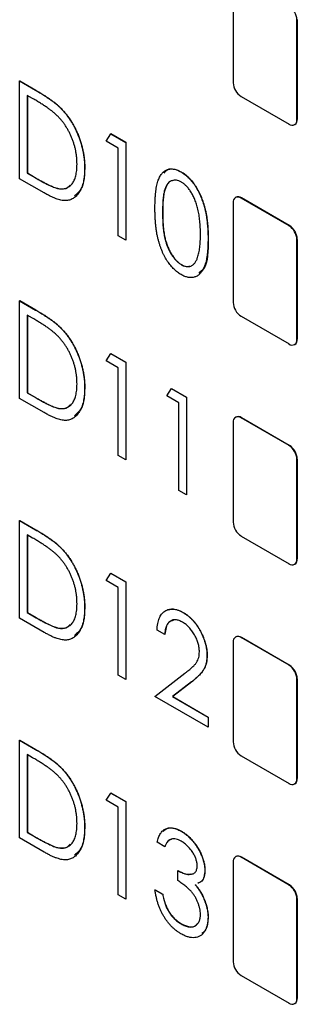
# Model space of a CAD drawing. Header units: millimetres. Extents: x 0 to 420, y 0 to 297.
# Tile 56 of 101: x 324.2 to 327.27, y 207.67 to 218.55. Entities that reach past the tile are written whole.
import ezdxf

# ---------------------------------------------------------------- set-up
doc = ezdxf.new("R2010")
doc.units = ezdxf.units.MM

msp = doc.modelspace()

# ---------------------------------------------------------------- linework, layer by layer
at = {"color": 7, "linetype": 'Continuous', "lineweight": 25}
for p, q in [((326.561, 218.961), (326.561, 217.858)), ((327.268, 218.553), (327.272, 218.555)), ((327.268, 217.45), (327.268, 218.553)), ((327.272, 217.452), (327.272, 218.555)), ((324.196, 217.877), (324.198, 217.878)), ((324.196, 216.797), (324.196, 217.877)), ((324.196, 217.877), (324.373, 217.775)), ((324.198, 217.878), (324.375, 217.776)), ((324.34, 217.683), (324.28, 217.718)), ((324.28, 217.718), (324.28, 216.859)), ((324.282, 217.717), (324.282, 216.86)), ((324.373, 217.775), (324.375, 217.776)), ((326.649, 217.705), (327.18, 217.399)), ((324.651, 217.575), (324.653, 217.576)), ((327.242, 217.393), (327.246, 217.395)), ((327.268, 217.45), (327.272, 217.452)), ((325.155, 217.212), (325.206, 217.294)), ((325.206, 217.294), (325.207, 217.295)), ((325.206, 217.294), (325.371, 217.198)), ((325.207, 217.295), (325.373, 217.199)), ((325.287, 217.136), (325.155, 217.212)), ((325.371, 217.198), (325.373, 217.199)), ((325.371, 217.198), (325.371, 216.118)), ((325.373, 217.199), (325.373, 216.119)), ((325.287, 216.167), (325.287, 217.136)), ((324.28, 216.859), (324.282, 216.86)), ((324.28, 216.859), (324.379, 216.802)), ((324.282, 216.86), (324.38, 216.803)), ((324.915, 216.908), (324.917, 216.909)), ((325.984, 216.872), (325.986, 216.873)), ((324.468, 216.64), (324.196, 216.797)), ((324.379, 216.802), (324.38, 216.803)), ((324.625, 216.687), (324.626, 216.688)), ((326.561, 216.532), (326.561, 215.429)), ((326.591, 216.591), (326.587, 216.589)), ((326.649, 216.583), (326.653, 216.585)), ((327.18, 216.276), (326.649, 216.583)), ((327.183, 216.279), (326.653, 216.585)), ((325.779, 216.423), (325.781, 216.424)), ((327.18, 216.276), (327.183, 216.279)), ((325.371, 216.118), (325.287, 216.167)), ((325.371, 216.118), (325.373, 216.119)), ((326.283, 216.132), (326.284, 216.133)), ((327.268, 216.123), (327.272, 216.125)), ((327.268, 215.021), (327.268, 216.123)), ((327.272, 215.023), (327.272, 216.125)), ((325.987, 215.846), (325.989, 215.847)), ((324.196, 215.448), (324.198, 215.449)), ((324.196, 214.367), (324.196, 215.448)), ((324.196, 215.448), (324.373, 215.345)), ((324.198, 215.449), (324.375, 215.346)), ((324.373, 215.345), (324.375, 215.346)), ((324.34, 215.254), (324.28, 215.288)), ((324.28, 215.288), (324.28, 214.43)), ((324.282, 215.287), (324.282, 214.431)), ((326.649, 215.276), (327.18, 214.97)), ((324.651, 215.146), (324.653, 215.147)), ((327.268, 215.021), (327.272, 215.023)), ((325.155, 214.783), (325.206, 214.865)), ((325.206, 214.865), (325.207, 214.866)), ((325.206, 214.865), (325.371, 214.769)), ((325.207, 214.866), (325.373, 214.77)), ((327.242, 214.964), (327.246, 214.966)), ((325.287, 214.707), (325.155, 214.783)), ((325.371, 214.769), (325.373, 214.77)), ((325.371, 214.769), (325.371, 213.689)), ((325.373, 214.77), (325.373, 213.69)), ((325.287, 213.737), (325.287, 214.707)), ((324.28, 214.43), (324.282, 214.431)), ((324.28, 214.43), (324.379, 214.373)), ((324.282, 214.431), (324.38, 214.374)), ((324.915, 214.479), (324.917, 214.48)), ((325.827, 214.395), (325.877, 214.477)), ((325.877, 214.477), (325.879, 214.478)), ((325.877, 214.477), (326.043, 214.382)), ((325.879, 214.478), (326.045, 214.383)), ((324.468, 214.211), (324.196, 214.367)), ((324.379, 214.373), (324.38, 214.374)), ((325.959, 214.319), (325.827, 214.395)), ((325.959, 213.35), (325.959, 214.319)), ((326.043, 214.382), (326.045, 214.383)), ((326.043, 214.382), (326.043, 213.301)), ((326.045, 214.383), (326.045, 213.302)), ((324.625, 214.258), (324.626, 214.259)), ((326.561, 214.102), (326.561, 213)), ((326.591, 214.162), (326.587, 214.16)), ((326.649, 214.153), (326.653, 214.155)), ((327.18, 213.847), (326.649, 214.153)), ((327.183, 213.849), (326.653, 214.155)), ((327.18, 213.847), (327.183, 213.849)), ((325.371, 213.689), (325.287, 213.737)), ((325.371, 213.689), (325.373, 213.69)), ((327.268, 213.694), (327.272, 213.696)), ((327.268, 212.592), (327.268, 213.694)), ((327.272, 212.594), (327.272, 213.696)), ((326.043, 213.301), (325.959, 213.35)), ((326.043, 213.301), (326.045, 213.302)), ((324.196, 213.018), (324.198, 213.02)), ((324.196, 211.938), (324.196, 213.018)), ((324.196, 213.018), (324.373, 212.916)), ((324.198, 213.02), (324.375, 212.917)), ((324.373, 212.916), (324.375, 212.917)), ((324.34, 212.824), (324.28, 212.859)), ((324.28, 212.859), (324.28, 212.001)), ((324.282, 212.858), (324.282, 212.002)), ((326.649, 212.847), (327.18, 212.541)), ((324.651, 212.717), (324.653, 212.718)), ((327.268, 212.592), (327.272, 212.594)), ((327.242, 212.535), (327.246, 212.537)), ((325.155, 212.354), (325.206, 212.436)), ((325.206, 212.436), (325.207, 212.437)), ((325.206, 212.436), (325.371, 212.34)), ((325.207, 212.437), (325.373, 212.341)), ((325.287, 212.278), (325.155, 212.354)), ((325.287, 211.308), (325.287, 212.278)), ((325.371, 212.34), (325.373, 212.341)), ((325.371, 212.34), (325.371, 211.26)), ((325.373, 212.341), (325.373, 211.261)), ((324.915, 212.049), (324.917, 212.05)), ((324.468, 211.781), (324.196, 211.938)), ((324.28, 212.001), (324.282, 212.002)), ((324.28, 212.001), (324.379, 211.944)), ((324.282, 212.002), (324.38, 211.945)), ((324.379, 211.944), (324.38, 211.945)), ((326.005, 212.002), (326.007, 212.003)), ((324.625, 211.829), (324.626, 211.83)), ((325.803, 211.758), (325.719, 211.807)), ((325.803, 211.758), (325.805, 211.759)), ((326.591, 211.732), (326.587, 211.73)), ((326.649, 211.724), (326.653, 211.726)), ((327.18, 211.418), (326.649, 211.724)), ((327.183, 211.42), (326.653, 211.726)), ((326.561, 211.673), (326.561, 210.571)), ((326.271, 211.526), (326.272, 211.527)), ((327.18, 211.418), (327.183, 211.42)), ((325.371, 211.26), (325.287, 211.308)), ((325.695, 211.073), (326.026, 211.329)), ((325.371, 211.26), (325.373, 211.261)), ((326.101, 211.234), (325.89, 211.071)), ((326.103, 211.235), (325.892, 211.072)), ((326.101, 211.234), (326.103, 211.235)), ((327.268, 211.265), (327.272, 211.267)), ((327.268, 210.163), (327.268, 211.265)), ((327.272, 210.165), (327.272, 211.267)), ((326.283, 210.734), (325.695, 211.073)), ((325.89, 211.071), (325.892, 211.072)), ((325.89, 211.071), (326.283, 210.844)), ((325.892, 211.072), (326.284, 210.845)), ((326.283, 210.844), (326.284, 210.845)), ((326.283, 210.844), (326.283, 210.734)), ((326.284, 210.845), (326.284, 210.735)), ((326.283, 210.734), (326.284, 210.735)), ((324.196, 210.589), (324.198, 210.59)), ((324.196, 209.509), (324.196, 210.589)), ((324.196, 210.589), (324.373, 210.487)), ((324.198, 210.59), (324.375, 210.488)), ((324.34, 210.395), (324.28, 210.43)), ((324.28, 210.43), (324.28, 209.571)), ((324.282, 210.429), (324.282, 209.572)), ((324.373, 210.487), (324.375, 210.488)), ((326.649, 210.418), (327.18, 210.112)), ((324.651, 210.287), (324.653, 210.288)), ((327.242, 210.105), (327.246, 210.107)), ((327.268, 210.163), (327.272, 210.165)), ((325.155, 209.925), (325.206, 210.006)), ((325.206, 210.006), (325.207, 210.007)), ((325.206, 210.006), (325.371, 209.911)), ((325.207, 210.007), (325.373, 209.912)), ((325.287, 209.848), (325.155, 209.925)), ((325.371, 209.911), (325.373, 209.912)), ((325.371, 209.911), (325.371, 208.831)), ((325.373, 209.912), (325.373, 208.832)), ((325.287, 208.879), (325.287, 209.848)), ((324.28, 209.571), (324.282, 209.572)), ((324.28, 209.571), (324.379, 209.514)), ((324.282, 209.572), (324.38, 209.515)), ((324.915, 209.62), (324.917, 209.621)), ((325.985, 209.584), (325.987, 209.585)), ((324.468, 209.352), (324.196, 209.509)), ((324.379, 209.514), (324.38, 209.515)), ((325.803, 209.412), (325.719, 209.461)), ((324.625, 209.4), (324.626, 209.401)), ((325.803, 209.412), (325.805, 209.413)), ((326.561, 209.244), (326.561, 208.142)), ((326.591, 209.303), (326.587, 209.301)), ((326.649, 209.295), (326.653, 209.297)), ((327.18, 208.989), (326.649, 209.295)), ((327.183, 208.991), (326.653, 209.297)), ((325.947, 209.149), (325.949, 209.15)), ((325.947, 209.038), (325.947, 209.149)), ((326.247, 209.152), (326.248, 209.153)), ((327.18, 208.989), (327.183, 208.991)), ((325.371, 208.831), (325.287, 208.879)), ((325.695, 208.934), (325.697, 208.936)), ((325.695, 208.934), (325.779, 208.886)), ((325.697, 208.936), (325.781, 208.887)), ((325.779, 208.886), (325.781, 208.887)), ((325.371, 208.831), (325.373, 208.832)), ((326.232, 208.847), (326.234, 208.848)), ((327.268, 208.836), (327.272, 208.838)), ((327.268, 207.733), (327.268, 208.836)), ((327.272, 207.735), (327.272, 208.838)), ((325.845, 208.699), (325.847, 208.7)), ((325.985, 208.559), (325.987, 208.56)), ((326.283, 208.625), (326.284, 208.626)), ((326.649, 207.989), (327.18, 207.682)), ((327.242, 207.676), (327.246, 207.678)), ((327.268, 207.733), (327.272, 207.735))]:
    msp.add_line(p, q, dxfattribs=at)
for centre, radius, start, end in [((327.076, 218.544), 0.192, 2.6045, 57.3953), ((326.753, 217.867), 0.192, 182.6048, 237.3949), ((327.214, 217.442), 0.0546, 230.7961, 9.2154), ((327.21, 217.446), 0.0616, 305.0131, 6.2993), ((326.615, 216.54), 0.0546, 50.7988, 189.2142), ((326.616, 216.534), 0.0629, 54.3864, 114.3038), ((327.076, 216.115), 0.192, 2.6057, 57.3936), ((327.08, 216.117), 0.192, 2.6057, 57.3936), ((326.753, 215.438), 0.192, 182.6056, 237.3947), ((327.214, 215.012), 0.0546, 230.7964, 9.2136), ((327.21, 215.016), 0.0616, 305.0139, 6.2974), ((326.615, 214.111), 0.0546, 50.7964, 189.2136), ((326.616, 214.104), 0.0629, 54.383, 114.3072), ((327.076, 213.685), 0.192, 2.6056, 57.3947), ((327.08, 213.687), 0.192, 2.6056, 57.3947), ((326.753, 213.009), 0.192, 182.6057, 237.3936), ((327.214, 212.583), 0.0546, 230.7988, 9.2142), ((327.21, 212.587), 0.0616, 305.0153, 6.2983), ((326.615, 211.682), 0.0546, 50.7968, 189.2162), ((326.616, 211.675), 0.0629, 54.383, 114.3072), ((327.076, 211.256), 0.192, 2.6045, 57.3947), ((327.08, 211.258), 0.192, 2.6045, 57.3947), ((326.753, 210.58), 0.192, 182.6056, 237.3947), ((327.214, 210.154), 0.0546, 230.7964, 9.2136), ((327.21, 210.158), 0.0616, 305.0139, 6.2974), ((326.615, 209.253), 0.0546, 50.7964, 189.2136), ((326.616, 209.246), 0.0629, 54.383, 114.3072), ((327.076, 208.827), 0.192, 2.6056, 57.3947), ((327.08, 208.829), 0.192, 2.6056, 57.3947), ((326.753, 208.15), 0.192, 182.6057, 237.3936), ((327.214, 207.725), 0.0546, 230.7988, 9.2142), ((327.21, 207.729), 0.0616, 305.0153, 6.2983)]:
    msp.add_arc(centre, radius, start, end, dxfattribs=at)
for points, knots in [([(324.373, 217.775), (324.388, 217.766), (324.418, 217.748), (324.461, 217.722), (324.501, 217.696), (324.537, 217.67), (324.571, 217.646), (324.601, 217.622), (324.627, 217.599), (324.644, 217.583), (324.651, 217.575)], [0, 0, 0, 0, 0.164344, 0.316794, 0.458147, 0.588563, 0.707492, 0.815269, 0.912897, 1, 1, 1, 1]), ([(324.375, 217.776), (324.39, 217.767), (324.42, 217.749), (324.463, 217.723), (324.503, 217.697), (324.539, 217.671), (324.572, 217.647), (324.602, 217.623), (324.629, 217.6), (324.645, 217.584), (324.653, 217.576)], [0, 0, 0, 0, 0.164344, 0.316794, 0.458147, 0.588563, 0.707492, 0.815269, 0.912897, 1, 1, 1, 1]), ([(324.605, 217.5), (324.598, 217.506), (324.582, 217.521), (324.557, 217.541), (324.529, 217.562), (324.498, 217.585), (324.463, 217.608), (324.425, 217.632), (324.384, 217.658), (324.355, 217.674), (324.34, 217.683)], [0, 0, 0, 0, 0.084774, 0.180312, 0.28709, 0.406015, 0.536482, 0.678682, 0.833402, 1, 1, 1, 1]), ([(324.832, 216.956), (324.831, 216.969), (324.831, 216.994), (324.828, 217.032), (324.823, 217.07), (324.817, 217.107), (324.809, 217.144), (324.798, 217.181), (324.786, 217.218), (324.772, 217.254), (324.756, 217.289), (324.739, 217.323), (324.72, 217.356), (324.7, 217.388), (324.679, 217.418), (324.655, 217.447), (324.631, 217.474), (324.614, 217.491), (324.605, 217.5)], [0, 0, 0, 0, 0.072235, 0.141829, 0.209054, 0.274618, 0.338839, 0.40167, 0.463864, 0.525432, 0.586208, 0.645431, 0.704074, 0.762298, 0.820336, 0.879142, 0.938766, 1, 1, 1, 1]), ([(324.651, 217.575), (324.661, 217.564), (324.682, 217.543), (324.71, 217.509), (324.737, 217.473), (324.762, 217.436), (324.786, 217.397), (324.808, 217.357), (324.827, 217.315), (324.846, 217.272), (324.862, 217.228), (324.877, 217.183), (324.889, 217.138), (324.899, 217.092), (324.906, 217.047), (324.912, 217), (324.915, 216.954), (324.915, 216.923), (324.915, 216.908)], [0, 0, 0, 0, 0.0593984, 0.1178042, 0.175649, 0.2334372, 0.2912492, 0.3495762, 0.4093288, 0.4703723, 0.5325912, 0.5951189, 0.6586247, 0.723231, 0.789405, 0.8576492, 0.9277421, 1, 1, 1, 1]), ([(324.653, 217.576), (324.663, 217.565), (324.683, 217.544), (324.712, 217.51), (324.739, 217.474), (324.764, 217.437), (324.787, 217.398), (324.809, 217.358), (324.829, 217.316), (324.848, 217.273), (324.864, 217.229), (324.878, 217.184), (324.89, 217.139), (324.9, 217.093), (324.908, 217.048), (324.913, 217.001), (324.917, 216.955), (324.917, 216.924), (324.917, 216.909)], [0, 0, 0, 0, 0.0593984, 0.1178042, 0.175649, 0.2334372, 0.2912492, 0.3495762, 0.4093288, 0.4703723, 0.5325912, 0.5951189, 0.6586247, 0.723231, 0.789405, 0.8576492, 0.9277421, 1, 1, 1, 1]), ([(324.625, 216.687), (324.633, 216.686), (324.648, 216.684), (324.67, 216.684), (324.691, 216.687), (324.711, 216.692), (324.729, 216.7), (324.746, 216.711), (324.762, 216.724), (324.777, 216.74), (324.79, 216.759), (324.801, 216.78), (324.81, 216.803), (324.818, 216.829), (324.824, 216.857), (324.829, 216.888), (324.831, 216.921), (324.831, 216.945), (324.832, 216.956)], [0, 0, 0, 0, 0.059658, 0.118319, 0.176002, 0.23344, 0.290884, 0.349178, 0.408074, 0.468667, 0.53039, 0.592632, 0.655752, 0.720395, 0.787156, 0.855716, 0.926408, 1, 1, 1, 1]), ([(324.915, 216.908), (324.915, 216.895), (324.915, 216.869), (324.913, 216.831), (324.908, 216.796), (324.902, 216.763), (324.894, 216.733), (324.885, 216.704), (324.873, 216.678), (324.86, 216.654), (324.846, 216.633), (324.831, 216.614), (324.814, 216.597), (324.797, 216.584), (324.778, 216.572), (324.758, 216.564), (324.738, 216.558), (324.716, 216.555), (324.692, 216.554), (324.667, 216.557), (324.639, 216.563), (324.609, 216.572), (324.577, 216.584), (324.542, 216.6), (324.506, 216.618), (324.481, 216.633), (324.468, 216.64)], [0, 0, 0, 0, 0.047591, 0.093744, 0.138658, 0.182637, 0.225674, 0.268046, 0.309925, 0.35122, 0.391858, 0.430949, 0.469216, 0.506063, 0.542432, 0.578163, 0.613445, 0.648473, 0.684358, 0.722083, 0.761938, 0.803977, 0.848876, 0.896245, 0.946758, 1, 1, 1, 1]), ([(324.917, 216.909), (324.914, 216.83), (324.907, 216.696), (324.833, 216.633), (324.803, 216.606)], [0, 0, 0, 0, 0.58491, 1, 1, 1, 1]), ([(325.695, 216.471), (325.695, 216.488), (325.695, 216.522), (325.697, 216.57), (325.7, 216.614), (325.704, 216.655), (325.709, 216.692), (325.715, 216.725), (325.722, 216.755), (325.731, 216.78), (325.741, 216.804), (325.751, 216.824), (325.763, 216.842), (325.775, 216.858), (325.789, 216.872), (325.803, 216.883), (325.818, 216.892), (325.834, 216.899), (325.852, 216.903), (325.869, 216.905), (325.887, 216.905), (325.906, 216.903), (325.924, 216.899), (325.944, 216.892), (325.964, 216.884), (325.977, 216.876), (325.984, 216.872)], [0, 0, 0, 0, 0.070424, 0.136787, 0.199438, 0.25789, 0.312455, 0.363323, 0.410503, 0.454299, 0.495546, 0.535322, 0.573258, 0.610145, 0.645825, 0.680387, 0.714206, 0.747495, 0.780307, 0.812311, 0.843541, 0.874761, 0.90576, 0.936663, 0.967997, 1, 1, 1, 1]), ([(325.795, 216.858), (325.808, 216.874), (325.835, 216.909), (325.907, 216.91), (325.96, 216.885), (325.986, 216.873)], [0, 0, 0, 0, 0.310691, 0.655466, 1, 1, 1, 1]), ([(325.984, 216.872), (325.991, 216.868), (326.005, 216.86), (326.025, 216.845), (326.045, 216.829), (326.064, 216.811), (326.083, 216.792), (326.101, 216.771), (326.119, 216.748), (326.136, 216.724), (326.153, 216.699), (326.168, 216.671), (326.183, 216.643), (326.197, 216.613), (326.21, 216.582), (326.222, 216.549), (326.233, 216.515), (326.244, 216.48), (326.253, 216.442), (326.261, 216.404), (326.268, 216.363), (326.273, 216.32), (326.277, 216.276), (326.281, 216.229), (326.282, 216.181), (326.283, 216.148), (326.283, 216.132)], [0, 0, 0, 0, 0.0320882, 0.0637994, 0.0950735, 0.1264303, 0.1577207, 0.1892707, 0.2213178, 0.254325, 0.2878433, 0.3224739, 0.3576353, 0.3939009, 0.4319102, 0.4710432, 0.5119898, 0.5547556, 0.5996504, 0.6473855, 0.6981038, 0.7518294, 0.80878, 0.8693274, 0.9329451, 1, 1, 1, 1]), ([(325.986, 216.873), (325.993, 216.869), (326.006, 216.861), (326.027, 216.846), (326.047, 216.83), (326.066, 216.812), (326.085, 216.793), (326.103, 216.772), (326.121, 216.749), (326.138, 216.725), (326.154, 216.7), (326.17, 216.672), (326.185, 216.644), (326.199, 216.614), (326.212, 216.583), (326.224, 216.55), (326.235, 216.516), (326.245, 216.481), (326.255, 216.443), (326.263, 216.405), (326.27, 216.364), (326.275, 216.321), (326.279, 216.277), (326.282, 216.23), (326.284, 216.182), (326.284, 216.149), (326.284, 216.133)], [0, 0, 0, 0, 0.0320882, 0.0637994, 0.0950735, 0.1264303, 0.1577207, 0.1892707, 0.2213178, 0.254325, 0.2878433, 0.3224739, 0.3576353, 0.3939009, 0.4319102, 0.4710432, 0.5119898, 0.5547556, 0.5996504, 0.6473855, 0.6981038, 0.7518294, 0.80878, 0.8693274, 0.9329451, 1, 1, 1, 1]), ([(324.379, 216.802), (324.393, 216.794), (324.42, 216.778), (324.459, 216.757), (324.495, 216.738), (324.528, 216.722), (324.557, 216.71), (324.583, 216.699), (324.605, 216.692), (324.618, 216.689), (324.625, 216.687)], [0, 0, 0, 0, 0.172244, 0.3301934, 0.475432, 0.6065481, 0.7244263, 0.8291286, 0.9204072, 1, 1, 1, 1]), ([(324.38, 216.803), (324.395, 216.795), (324.422, 216.779), (324.461, 216.758), (324.497, 216.739), (324.53, 216.723), (324.559, 216.711), (324.584, 216.7), (324.607, 216.693), (324.62, 216.69), (324.626, 216.688)], [0, 0, 0, 0, 0.172244, 0.3301934, 0.475432, 0.6065481, 0.7244263, 0.8291286, 0.9204072, 1, 1, 1, 1]), ([(324.626, 216.688), (324.664, 216.685), (324.716, 216.68), (324.746, 216.717), (324.755, 216.727)], [0, 0, 0, 0, 0.717321, 1, 1, 1, 1]), ([(325.987, 216.76), (325.977, 216.765), (325.959, 216.774), (325.931, 216.781), (325.905, 216.781), (325.884, 216.776), (325.868, 216.769), (325.857, 216.762), (325.846, 216.752), (325.837, 216.741), (325.827, 216.729), (325.819, 216.714), (325.812, 216.697), (325.804, 216.679), (325.798, 216.658), (325.793, 216.634), (325.789, 216.607), (325.785, 216.576), (325.782, 216.543), (325.781, 216.505), (325.779, 216.465), (325.779, 216.437), (325.779, 216.423)], [0, 0, 0, 0, 0.056424, 0.112772, 0.17128, 0.233517, 0.26583, 0.299164, 0.333257, 0.368288, 0.404627, 0.442565, 0.481775, 0.523039, 0.566955, 0.615251, 0.66769, 0.72507, 0.78682, 0.852908, 0.924214, 1, 1, 1, 1]), ([(325.897, 216.776), (325.89, 216.775), (325.847, 216.77), (325.784, 216.66), (325.782, 216.518), (325.781, 216.424)], [0, 0, 0, 0, 0.063097, 0.374227, 1, 1, 1, 1]), ([(326.199, 216.181), (326.199, 216.194), (326.199, 216.219), (326.197, 216.257), (326.195, 216.294), (326.192, 216.329), (326.188, 216.363), (326.183, 216.396), (326.177, 216.427), (326.171, 216.458), (326.163, 216.487), (326.155, 216.514), (326.146, 216.54), (326.137, 216.565), (326.127, 216.589), (326.116, 216.611), (326.105, 216.632), (326.089, 216.658), (326.068, 216.687), (326.042, 216.717), (326.014, 216.742), (325.996, 216.754), (325.987, 216.76)], [0, 0, 0, 0, 0.067912, 0.132856, 0.194517, 0.253343, 0.309365, 0.362343, 0.412763, 0.460646, 0.506225, 0.549031, 0.590035, 0.628877, 0.665919, 0.70139, 0.735296, 0.768161, 0.830439, 0.888647, 0.944666, 1, 1, 1, 1]), ([(325.984, 215.737), (325.977, 215.741), (325.964, 215.749), (325.944, 215.763), (325.925, 215.779), (325.906, 215.797), (325.887, 215.815), (325.869, 215.836), (325.852, 215.858), (325.835, 215.882), (325.819, 215.907), (325.804, 215.933), (325.79, 215.961), (325.776, 215.99), (325.764, 216.021), (325.752, 216.052), (325.742, 216.085), (325.732, 216.12), (325.723, 216.156), (325.715, 216.194), (325.709, 216.235), (325.704, 216.278), (325.7, 216.323), (325.697, 216.371), (325.695, 216.42), (325.695, 216.454), (325.695, 216.471)], [0, 0, 0, 0, 0.032048, 0.063426, 0.094371, 0.125047, 0.15593, 0.187203, 0.218848, 0.251296, 0.28444, 0.318097, 0.352707, 0.388502, 0.425347, 0.463734, 0.503832, 0.545517, 0.589653, 0.637329, 0.688555, 0.743196, 0.801438, 0.863904, 0.930066, 1, 1, 1, 1]), ([(325.779, 216.423), (325.779, 216.408), (325.779, 216.38), (325.781, 216.339), (325.782, 216.3), (325.785, 216.263), (325.789, 216.228), (325.793, 216.196), (325.798, 216.166), (325.804, 216.138), (325.811, 216.112), (325.819, 216.086), (325.827, 216.062), (325.836, 216.039), (325.846, 216.016), (325.857, 215.995), (325.868, 215.974), (325.884, 215.949), (325.905, 215.919), (325.932, 215.889), (325.959, 215.864), (325.977, 215.852), (325.987, 215.846)], [0, 0, 0, 0, 0.075418, 0.146357, 0.212828, 0.274175, 0.331237, 0.38399, 0.432292, 0.476214, 0.517357, 0.556719, 0.594494, 0.630838, 0.665873, 0.700205, 0.733543, 0.766392, 0.829163, 0.88785, 0.943944, 1, 1, 1, 1]), ([(325.781, 216.424), (325.781, 216.409), (325.781, 216.381), (325.782, 216.34), (325.784, 216.301), (325.787, 216.264), (325.791, 216.229), (325.795, 216.197), (325.8, 216.167), (325.806, 216.139), (325.813, 216.113), (325.821, 216.087), (325.829, 216.063), (325.838, 216.04), (325.848, 216.017), (325.858, 215.996), (325.87, 215.975), (325.886, 215.95), (325.907, 215.92), (325.933, 215.89), (325.961, 215.865), (325.979, 215.853), (325.989, 215.847)], [0, 0, 0, 0, 0.075418, 0.146357, 0.212828, 0.274175, 0.331237, 0.38399, 0.432292, 0.476214, 0.517357, 0.556719, 0.594494, 0.630838, 0.665873, 0.700205, 0.733543, 0.766392, 0.829163, 0.88785, 0.943944, 1, 1, 1, 1]), ([(326.167, 215.927), (326.17, 215.935), (326.175, 215.952), (326.181, 215.979), (326.187, 216.007), (326.191, 216.038), (326.194, 216.071), (326.197, 216.106), (326.198, 216.142), (326.199, 216.168), (326.199, 216.181)], [0, 0, 0, 0, 0.109996, 0.223317, 0.341172, 0.462989, 0.589634, 0.721389, 0.858397, 1, 1, 1, 1]), ([(326.283, 216.132), (326.283, 216.115), (326.282, 216.083), (326.28, 216.037), (326.278, 215.994), (326.273, 215.955), (326.268, 215.919), (326.261, 215.886), (326.253, 215.856), (326.244, 215.83), (326.234, 215.807), (326.223, 215.786), (326.211, 215.767), (326.198, 215.751), (326.184, 215.737), (326.169, 215.725), (326.153, 215.716), (326.137, 215.71), (326.119, 215.706), (326.101, 215.703), (326.083, 215.703), (326.064, 215.705), (326.045, 215.71), (326.025, 215.717), (326.005, 215.725), (325.991, 215.733), (325.984, 215.737)], [0, 0, 0, 0, 0.066834, 0.130227, 0.190524, 0.247245, 0.300739, 0.351164, 0.398874, 0.44354, 0.485971, 0.526572, 0.565887, 0.60378, 0.640319, 0.675707, 0.710374, 0.744339, 0.777619, 0.810101, 0.841684, 0.873114, 0.904504, 0.936097, 0.967878, 1, 1, 1, 1]), ([(326.284, 216.133), (326.285, 216.002), (326.286, 215.836), (326.198, 215.766), (326.179, 215.751)], [0, 0, 0, 0, 0.785885, 1, 1, 1, 1]), ([(325.987, 215.846), (325.996, 215.841), (326.015, 215.831), (326.042, 215.825), (326.069, 215.824), (326.089, 215.829), (326.105, 215.836), (326.116, 215.844), (326.126, 215.853), (326.136, 215.864), (326.145, 215.877), (326.153, 215.892), (326.161, 215.909), (326.165, 215.921), (326.167, 215.927)], [0, 0, 0, 0, 0.108235, 0.215888, 0.32724, 0.445099, 0.507119, 0.56958, 0.635018, 0.702257, 0.771282, 0.844429, 0.920358, 1, 1, 1, 1]), ([(325.989, 215.847), (326.013, 215.835), (326.047, 215.819), (326.072, 215.829), (326.078, 215.832)], [0, 0, 0, 0, 0.7470161, 1, 1, 1, 1]), ([(324.373, 215.345), (324.388, 215.336), (324.418, 215.319), (324.461, 215.292), (324.501, 215.267), (324.537, 215.241), (324.571, 215.217), (324.601, 215.193), (324.627, 215.17), (324.644, 215.153), (324.651, 215.146)], [0, 0, 0, 0, 0.164344, 0.316794, 0.458147, 0.588563, 0.707492, 0.815269, 0.912897, 1, 1, 1, 1]), ([(324.375, 215.346), (324.39, 215.337), (324.42, 215.32), (324.463, 215.294), (324.503, 215.268), (324.539, 215.242), (324.572, 215.218), (324.602, 215.194), (324.629, 215.171), (324.645, 215.155), (324.653, 215.147)], [0, 0, 0, 0, 0.164344, 0.316794, 0.458147, 0.588563, 0.707492, 0.815269, 0.912897, 1, 1, 1, 1]), ([(324.605, 215.071), (324.598, 215.077), (324.582, 215.091), (324.557, 215.112), (324.529, 215.133), (324.498, 215.156), (324.463, 215.179), (324.425, 215.203), (324.384, 215.228), (324.355, 215.245), (324.34, 215.254)], [0, 0, 0, 0, 0.084774, 0.180312, 0.28709, 0.406015, 0.536482, 0.678682, 0.833402, 1, 1, 1, 1]), ([(324.651, 215.146), (324.661, 215.135), (324.682, 215.114), (324.71, 215.08), (324.737, 215.044), (324.762, 215.007), (324.786, 214.968), (324.808, 214.928), (324.827, 214.886), (324.846, 214.843), (324.862, 214.799), (324.877, 214.754), (324.889, 214.709), (324.899, 214.663), (324.906, 214.617), (324.912, 214.571), (324.915, 214.525), (324.915, 214.494), (324.915, 214.479)], [0, 0, 0, 0, 0.0593984, 0.1178042, 0.175649, 0.2334372, 0.2912492, 0.3495762, 0.4093288, 0.4703723, 0.5325912, 0.5951189, 0.6586247, 0.723231, 0.789405, 0.8576492, 0.9277421, 1, 1, 1, 1]), ([(324.653, 215.147), (324.663, 215.136), (324.683, 215.115), (324.712, 215.081), (324.739, 215.045), (324.764, 215.008), (324.787, 214.969), (324.809, 214.929), (324.829, 214.887), (324.848, 214.844), (324.864, 214.8), (324.878, 214.755), (324.89, 214.71), (324.9, 214.664), (324.908, 214.618), (324.913, 214.572), (324.917, 214.526), (324.917, 214.495), (324.917, 214.48)], [0, 0, 0, 0, 0.0593984, 0.1178042, 0.175649, 0.2334372, 0.2912492, 0.3495762, 0.4093288, 0.4703723, 0.5325912, 0.5951189, 0.6586247, 0.723231, 0.789405, 0.8576492, 0.9277421, 1, 1, 1, 1]), ([(324.832, 214.527), (324.831, 214.54), (324.831, 214.565), (324.828, 214.603), (324.823, 214.641), (324.817, 214.678), (324.809, 214.715), (324.798, 214.752), (324.786, 214.789), (324.772, 214.825), (324.756, 214.86), (324.739, 214.894), (324.72, 214.927), (324.7, 214.958), (324.679, 214.988), (324.655, 215.017), (324.631, 215.045), (324.614, 215.062), (324.605, 215.071)], [0, 0, 0, 0, 0.072235, 0.141829, 0.209054, 0.274618, 0.338839, 0.40167, 0.463864, 0.525432, 0.586208, 0.645431, 0.704074, 0.762298, 0.820336, 0.879142, 0.938766, 1, 1, 1, 1]), ([(324.915, 214.479), (324.915, 214.465), (324.915, 214.439), (324.913, 214.402), (324.908, 214.367), (324.902, 214.334), (324.894, 214.303), (324.885, 214.275), (324.873, 214.249), (324.86, 214.225), (324.846, 214.203), (324.831, 214.184), (324.814, 214.168), (324.797, 214.154), (324.778, 214.143), (324.758, 214.135), (324.738, 214.129), (324.716, 214.125), (324.692, 214.125), (324.667, 214.128), (324.639, 214.134), (324.609, 214.143), (324.577, 214.155), (324.542, 214.171), (324.506, 214.189), (324.481, 214.203), (324.468, 214.211)], [0, 0, 0, 0, 0.047591, 0.093744, 0.138658, 0.182637, 0.225674, 0.268046, 0.309925, 0.35122, 0.391858, 0.430949, 0.469216, 0.506063, 0.542432, 0.578163, 0.613445, 0.648473, 0.684358, 0.722083, 0.761938, 0.803977, 0.848876, 0.896245, 0.946758, 1, 1, 1, 1]), ([(324.625, 214.258), (324.633, 214.257), (324.648, 214.255), (324.67, 214.255), (324.691, 214.258), (324.711, 214.262), (324.729, 214.271), (324.746, 214.281), (324.762, 214.295), (324.777, 214.311), (324.79, 214.33), (324.801, 214.351), (324.81, 214.374), (324.818, 214.4), (324.824, 214.428), (324.829, 214.459), (324.831, 214.492), (324.831, 214.515), (324.832, 214.527)], [0, 0, 0, 0, 0.059658, 0.118319, 0.176002, 0.23344, 0.290884, 0.349178, 0.408074, 0.468667, 0.53039, 0.592632, 0.655752, 0.720395, 0.787156, 0.855716, 0.926408, 1, 1, 1, 1]), ([(324.917, 214.48), (324.914, 214.401), (324.907, 214.267), (324.833, 214.203), (324.803, 214.177)], [0, 0, 0, 0, 0.58491, 1, 1, 1, 1]), ([(324.379, 214.373), (324.393, 214.365), (324.42, 214.349), (324.459, 214.328), (324.495, 214.309), (324.528, 214.293), (324.557, 214.28), (324.583, 214.27), (324.605, 214.263), (324.618, 214.26), (324.625, 214.258)], [0, 0, 0, 0, 0.172244, 0.3301934, 0.475432, 0.6065481, 0.7244263, 0.8291286, 0.9204072, 1, 1, 1, 1]), ([(324.38, 214.374), (324.395, 214.366), (324.422, 214.35), (324.461, 214.329), (324.497, 214.31), (324.53, 214.294), (324.559, 214.281), (324.584, 214.271), (324.607, 214.264), (324.62, 214.261), (324.626, 214.259)], [0, 0, 0, 0, 0.172244, 0.3301934, 0.475432, 0.6065481, 0.7244263, 0.8291286, 0.9204072, 1, 1, 1, 1]), ([(324.626, 214.259), (324.664, 214.256), (324.716, 214.251), (324.746, 214.288), (324.755, 214.298)], [0, 0, 0, 0, 0.71731, 1, 1, 1, 1]), ([(324.373, 212.916), (324.388, 212.907), (324.418, 212.89), (324.461, 212.863), (324.501, 212.837), (324.537, 212.812), (324.571, 212.788), (324.601, 212.764), (324.627, 212.74), (324.644, 212.724), (324.651, 212.717)], [0, 0, 0, 0, 0.1643442, 0.3167935, 0.4581469, 0.5885633, 0.7074923, 0.8152688, 0.9128975, 1, 1, 1, 1]), ([(324.375, 212.917), (324.39, 212.908), (324.42, 212.891), (324.463, 212.864), (324.503, 212.838), (324.539, 212.813), (324.572, 212.789), (324.602, 212.765), (324.629, 212.741), (324.645, 212.725), (324.653, 212.718)], [0, 0, 0, 0, 0.1643442, 0.3167935, 0.4581469, 0.5885633, 0.7074923, 0.8152688, 0.9128975, 1, 1, 1, 1]), ([(324.605, 212.641), (324.598, 212.648), (324.582, 212.662), (324.557, 212.682), (324.529, 212.704), (324.498, 212.726), (324.463, 212.75), (324.425, 212.774), (324.384, 212.799), (324.355, 212.816), (324.34, 212.824)], [0, 0, 0, 0, 0.084774, 0.180312, 0.28709, 0.406015, 0.536482, 0.678682, 0.833402, 1, 1, 1, 1]), ([(324.651, 212.717), (324.661, 212.706), (324.682, 212.685), (324.71, 212.651), (324.737, 212.615), (324.762, 212.578), (324.786, 212.539), (324.808, 212.499), (324.827, 212.457), (324.846, 212.414), (324.862, 212.369), (324.877, 212.325), (324.889, 212.279), (324.899, 212.234), (324.906, 212.188), (324.912, 212.142), (324.915, 212.095), (324.915, 212.065), (324.915, 212.049)], [0, 0, 0, 0, 0.059398, 0.117804, 0.175649, 0.233437, 0.291249, 0.349576, 0.409329, 0.470372, 0.532591, 0.595119, 0.658625, 0.723231, 0.789405, 0.857649, 0.927742, 1, 1, 1, 1]), ([(324.653, 212.718), (324.663, 212.707), (324.683, 212.686), (324.712, 212.652), (324.739, 212.616), (324.764, 212.579), (324.787, 212.54), (324.809, 212.5), (324.829, 212.458), (324.848, 212.415), (324.864, 212.37), (324.878, 212.326), (324.89, 212.281), (324.9, 212.235), (324.908, 212.189), (324.913, 212.143), (324.917, 212.096), (324.917, 212.066), (324.917, 212.05)], [0, 0, 0, 0, 0.059398, 0.117804, 0.175649, 0.233437, 0.291249, 0.349576, 0.409329, 0.470372, 0.532591, 0.595119, 0.658625, 0.723231, 0.789405, 0.857649, 0.927742, 1, 1, 1, 1]), ([(324.832, 212.098), (324.831, 212.111), (324.831, 212.136), (324.828, 212.174), (324.823, 212.212), (324.817, 212.249), (324.809, 212.286), (324.798, 212.323), (324.786, 212.359), (324.772, 212.395), (324.756, 212.431), (324.739, 212.465), (324.72, 212.497), (324.7, 212.529), (324.679, 212.559), (324.655, 212.588), (324.631, 212.616), (324.614, 212.633), (324.605, 212.641)], [0, 0, 0, 0, 0.072235, 0.141829, 0.209054, 0.274618, 0.338839, 0.40167, 0.463864, 0.525432, 0.586208, 0.645431, 0.704074, 0.762298, 0.820336, 0.879142, 0.938766, 1, 1, 1, 1]), ([(324.915, 212.049), (324.915, 212.036), (324.915, 212.01), (324.913, 211.973), (324.908, 211.938), (324.902, 211.905), (324.894, 211.874), (324.885, 211.845), (324.873, 211.82), (324.86, 211.796), (324.846, 211.774), (324.831, 211.755), (324.814, 211.739), (324.797, 211.725), (324.778, 211.714), (324.758, 211.706), (324.738, 211.7), (324.716, 211.696), (324.692, 211.696), (324.667, 211.699), (324.639, 211.705), (324.609, 211.714), (324.577, 211.726), (324.542, 211.742), (324.506, 211.76), (324.481, 211.774), (324.468, 211.781)], [0, 0, 0, 0, 0.047591, 0.093744, 0.138658, 0.182637, 0.225674, 0.268046, 0.309925, 0.35122, 0.391858, 0.430949, 0.469216, 0.506063, 0.542432, 0.578163, 0.613445, 0.648473, 0.684358, 0.722083, 0.761938, 0.803977, 0.848876, 0.896245, 0.946758, 1, 1, 1, 1]), ([(324.625, 211.829), (324.633, 211.828), (324.648, 211.826), (324.67, 211.825), (324.691, 211.828), (324.711, 211.833), (324.729, 211.842), (324.746, 211.852), (324.762, 211.866), (324.777, 211.882), (324.79, 211.9), (324.801, 211.921), (324.81, 211.945), (324.818, 211.971), (324.824, 211.999), (324.829, 212.03), (324.831, 212.063), (324.831, 212.086), (324.832, 212.098)], [0, 0, 0, 0, 0.059658, 0.118319, 0.176002, 0.23344, 0.290884, 0.349178, 0.408074, 0.468667, 0.53039, 0.592632, 0.655752, 0.720395, 0.787156, 0.855716, 0.926408, 1, 1, 1, 1]), ([(324.917, 212.05), (324.914, 211.972), (324.907, 211.838), (324.833, 211.774), (324.803, 211.748)], [0, 0, 0, 0, 0.58491, 1, 1, 1, 1]), ([(325.719, 211.807), (325.719, 211.819), (325.72, 211.844), (325.725, 211.878), (325.732, 211.909), (325.742, 211.937), (325.753, 211.962), (325.768, 211.984), (325.785, 212.002), (325.804, 212.017), (325.824, 212.029), (325.847, 212.037), (325.87, 212.04), (325.895, 212.041), (325.921, 212.037), (325.948, 212.029), (325.976, 212.018), (325.996, 212.007), (326.005, 212.002)], [0, 0, 0, 0, 0.0708942, 0.1392001, 0.2048698, 0.2692344, 0.3320809, 0.394901, 0.457202, 0.5201126, 0.5825175, 0.6427381, 0.7017339, 0.7600454, 0.8181574, 0.8772602, 0.9375267, 1, 1, 1, 1]), ([(325.844, 212.03), (325.864, 212.036), (325.911, 212.05), (325.972, 212.02), (326.007, 212.003)], [0, 0, 0, 0, 0.41527, 1, 1, 1, 1]), ([(324.379, 211.944), (324.393, 211.935), (324.42, 211.92), (324.459, 211.898), (324.495, 211.88), (324.528, 211.864), (324.557, 211.851), (324.583, 211.841), (324.605, 211.833), (324.618, 211.83), (324.625, 211.829)], [0, 0, 0, 0, 0.172244, 0.3301934, 0.475432, 0.6065481, 0.7244263, 0.8291286, 0.9204072, 1, 1, 1, 1]), ([(324.38, 211.945), (324.395, 211.936), (324.422, 211.921), (324.461, 211.899), (324.497, 211.881), (324.53, 211.865), (324.559, 211.852), (324.584, 211.842), (324.607, 211.834), (324.62, 211.831), (324.626, 211.83)], [0, 0, 0, 0, 0.172244, 0.3301934, 0.475432, 0.6065481, 0.7244263, 0.8291286, 0.9204072, 1, 1, 1, 1]), ([(326.005, 212.002), (326.015, 211.996), (326.034, 211.984), (326.062, 211.964), (326.088, 211.941), (326.113, 211.916), (326.136, 211.889), (326.158, 211.86), (326.179, 211.828), (326.198, 211.795), (326.215, 211.761), (326.23, 211.726), (326.242, 211.692), (326.253, 211.658), (326.261, 211.625), (326.267, 211.591), (326.27, 211.558), (326.27, 211.536), (326.271, 211.526)], [0, 0, 0, 0, 0.067106, 0.131744, 0.194458, 0.255749, 0.316097, 0.376704, 0.438236, 0.501646, 0.565077, 0.627495, 0.688465, 0.749509, 0.810355, 0.872348, 0.935088, 1, 1, 1, 1]), ([(326.007, 212.003), (326.017, 211.997), (326.036, 211.985), (326.063, 211.965), (326.09, 211.942), (326.115, 211.917), (326.138, 211.89), (326.16, 211.861), (326.18, 211.829), (326.199, 211.796), (326.216, 211.762), (326.231, 211.727), (326.244, 211.693), (326.254, 211.659), (326.263, 211.626), (326.268, 211.592), (326.272, 211.559), (326.272, 211.538), (326.272, 211.527)], [0, 0, 0, 0, 0.067106, 0.131744, 0.194458, 0.255749, 0.316097, 0.376704, 0.438236, 0.501646, 0.565077, 0.627495, 0.688465, 0.749509, 0.810355, 0.872348, 0.935088, 1, 1, 1, 1]), ([(324.626, 211.83), (324.664, 211.827), (324.716, 211.822), (324.746, 211.859), (324.755, 211.869)], [0, 0, 0, 0, 0.717321, 1, 1, 1, 1]), ([(326.001, 211.893), (325.995, 211.897), (325.981, 211.904), (325.962, 211.912), (325.944, 211.918), (325.926, 211.92), (325.909, 211.921), (325.894, 211.919), (325.879, 211.914), (325.865, 211.907), (325.851, 211.897), (325.84, 211.885), (325.83, 211.87), (325.822, 211.852), (325.815, 211.833), (325.809, 211.81), (325.805, 211.785), (325.804, 211.768), (325.803, 211.758)], [0, 0, 0, 0, 0.061535, 0.120681, 0.178642, 0.235332, 0.291867, 0.34862, 0.406764, 0.466093, 0.52635, 0.587062, 0.649555, 0.7136, 0.780456, 0.850261, 0.923173, 1, 1, 1, 1]), ([(325.9, 211.915), (325.881, 211.909), (325.822, 211.893), (325.812, 211.813), (325.805, 211.759)], [0, 0, 0, 0, 0.332613, 1, 1, 1, 1]), ([(326.187, 211.567), (326.187, 211.575), (326.186, 211.589), (326.184, 211.612), (326.18, 211.635), (326.173, 211.658), (326.166, 211.682), (326.157, 211.705), (326.146, 211.729), (326.133, 211.753), (326.119, 211.776), (326.105, 211.797), (326.089, 211.817), (326.073, 211.836), (326.056, 211.853), (326.039, 211.868), (326.02, 211.882), (326.008, 211.889), (326.001, 211.893)], [0, 0, 0, 0, 0.064826, 0.127694, 0.189002, 0.250262, 0.311649, 0.372859, 0.435986, 0.500806, 0.565495, 0.628378, 0.689165, 0.749946, 0.810822, 0.872278, 0.935146, 1, 1, 1, 1]), ([(326.026, 211.329), (326.034, 211.335), (326.049, 211.347), (326.071, 211.364), (326.091, 211.38), (326.108, 211.396), (326.123, 211.411), (326.137, 211.424), (326.147, 211.437), (326.159, 211.453), (326.17, 211.474), (326.18, 211.502), (326.186, 211.533), (326.186, 211.556), (326.187, 211.567)], [0, 0, 0, 0, 0.1089127, 0.2096152, 0.3017648, 0.3853909, 0.4609786, 0.528012, 0.5871407, 0.6380236, 0.7303949, 0.8206903, 0.9096583, 1, 1, 1, 1]), ([(326.271, 211.526), (326.27, 211.511), (326.269, 211.481), (326.263, 211.441), (326.252, 211.405), (326.239, 211.378), (326.226, 211.358), (326.214, 211.341), (326.2, 211.325), (326.185, 211.308), (326.166, 211.291), (326.147, 211.272), (326.125, 211.253), (326.109, 211.241), (326.101, 211.234)], [0, 0, 0, 0, 0.10151, 0.200837, 0.299625, 0.399332, 0.452699, 0.511826, 0.577323, 0.649147, 0.727119, 0.811496, 0.9029, 1, 1, 1, 1]), ([(326.272, 211.527), (326.272, 211.512), (326.271, 211.482), (326.265, 211.442), (326.253, 211.406), (326.241, 211.379), (326.228, 211.359), (326.216, 211.343), (326.202, 211.326), (326.186, 211.309), (326.168, 211.292), (326.148, 211.273), (326.126, 211.254), (326.111, 211.242), (326.103, 211.235)], [0, 0, 0, 0, 0.10151, 0.200837, 0.299625, 0.399332, 0.452699, 0.511826, 0.577323, 0.649147, 0.727119, 0.811496, 0.9029, 1, 1, 1, 1]), ([(324.373, 210.487), (324.388, 210.478), (324.418, 210.461), (324.461, 210.434), (324.501, 210.408), (324.537, 210.383), (324.571, 210.358), (324.601, 210.334), (324.627, 210.311), (324.644, 210.295), (324.651, 210.287)], [0, 0, 0, 0, 0.164344, 0.316794, 0.458147, 0.588563, 0.707492, 0.815269, 0.912897, 1, 1, 1, 1]), ([(324.375, 210.488), (324.39, 210.479), (324.42, 210.462), (324.463, 210.435), (324.503, 210.409), (324.539, 210.384), (324.572, 210.359), (324.602, 210.335), (324.629, 210.312), (324.645, 210.296), (324.653, 210.288)], [0, 0, 0, 0, 0.164344, 0.316794, 0.458147, 0.588563, 0.707492, 0.815269, 0.912897, 1, 1, 1, 1]), ([(324.605, 210.212), (324.598, 210.219), (324.582, 210.233), (324.557, 210.253), (324.529, 210.275), (324.498, 210.297), (324.463, 210.32), (324.425, 210.345), (324.384, 210.37), (324.355, 210.386), (324.34, 210.395)], [0, 0, 0, 0, 0.084774, 0.180312, 0.28709, 0.406015, 0.536482, 0.678682, 0.833402, 1, 1, 1, 1]), ([(324.832, 209.669), (324.831, 209.682), (324.831, 209.707), (324.828, 209.745), (324.823, 209.782), (324.817, 209.82), (324.809, 209.857), (324.798, 209.894), (324.786, 209.93), (324.772, 209.966), (324.756, 210.001), (324.739, 210.036), (324.72, 210.068), (324.7, 210.1), (324.679, 210.13), (324.655, 210.159), (324.631, 210.186), (324.614, 210.204), (324.605, 210.212)], [0, 0, 0, 0, 0.072235, 0.141829, 0.209054, 0.274618, 0.338839, 0.40167, 0.463864, 0.525432, 0.586208, 0.645431, 0.704074, 0.762298, 0.820336, 0.879142, 0.938766, 1, 1, 1, 1]), ([(324.651, 210.287), (324.661, 210.277), (324.682, 210.256), (324.71, 210.222), (324.737, 210.186), (324.762, 210.149), (324.786, 210.11), (324.808, 210.07), (324.827, 210.028), (324.846, 209.984), (324.862, 209.94), (324.877, 209.895), (324.889, 209.85), (324.899, 209.805), (324.906, 209.759), (324.912, 209.713), (324.915, 209.666), (324.915, 209.636), (324.915, 209.62)], [0, 0, 0, 0, 0.059398, 0.117804, 0.175649, 0.233437, 0.291249, 0.349576, 0.409329, 0.470372, 0.532591, 0.595119, 0.658625, 0.723231, 0.789405, 0.857649, 0.927742, 1, 1, 1, 1]), ([(324.653, 210.288), (324.663, 210.278), (324.683, 210.257), (324.712, 210.223), (324.739, 210.187), (324.764, 210.15), (324.787, 210.111), (324.809, 210.071), (324.829, 210.029), (324.848, 209.985), (324.864, 209.941), (324.878, 209.896), (324.89, 209.851), (324.9, 209.806), (324.908, 209.76), (324.913, 209.714), (324.917, 209.667), (324.917, 209.637), (324.917, 209.621)], [0, 0, 0, 0, 0.059398, 0.117804, 0.175649, 0.233437, 0.291249, 0.349576, 0.409329, 0.470372, 0.532591, 0.595119, 0.658625, 0.723231, 0.789405, 0.857649, 0.927742, 1, 1, 1, 1]), ([(324.625, 209.4), (324.633, 209.399), (324.648, 209.397), (324.67, 209.396), (324.691, 209.399), (324.711, 209.404), (324.729, 209.412), (324.746, 209.423), (324.762, 209.436), (324.777, 209.452), (324.79, 209.471), (324.801, 209.492), (324.81, 209.516), (324.818, 209.542), (324.824, 209.57), (324.829, 209.601), (324.831, 209.634), (324.831, 209.657), (324.832, 209.669)], [0, 0, 0, 0, 0.059658, 0.118319, 0.176002, 0.23344, 0.290884, 0.349178, 0.408074, 0.468667, 0.53039, 0.592632, 0.655752, 0.720395, 0.787156, 0.855716, 0.926408, 1, 1, 1, 1]), ([(324.915, 209.62), (324.915, 209.607), (324.915, 209.581), (324.913, 209.543), (324.908, 209.509), (324.902, 209.475), (324.894, 209.445), (324.885, 209.416), (324.873, 209.39), (324.86, 209.366), (324.846, 209.345), (324.831, 209.326), (324.814, 209.309), (324.797, 209.296), (324.778, 209.285), (324.758, 209.276), (324.738, 209.27), (324.716, 209.267), (324.692, 209.267), (324.667, 209.269), (324.639, 209.276), (324.609, 209.285), (324.577, 209.297), (324.542, 209.312), (324.506, 209.331), (324.481, 209.345), (324.468, 209.352)], [0, 0, 0, 0, 0.047591, 0.093744, 0.138658, 0.182637, 0.225674, 0.268046, 0.309925, 0.35122, 0.391858, 0.430949, 0.469216, 0.506063, 0.542432, 0.578163, 0.613445, 0.648473, 0.684358, 0.722083, 0.761938, 0.803977, 0.848876, 0.896245, 0.946758, 1, 1, 1, 1]), ([(324.917, 209.621), (324.914, 209.543), (324.907, 209.409), (324.833, 209.345), (324.803, 209.319)], [0, 0, 0, 0, 0.58491, 1, 1, 1, 1]), ([(325.719, 209.461), (325.721, 209.47), (325.726, 209.489), (325.734, 209.515), (325.744, 209.537), (325.756, 209.557), (325.768, 209.575), (325.783, 209.59), (325.798, 209.602), (325.816, 209.61), (325.834, 209.617), (325.853, 209.62), (325.873, 209.621), (325.894, 209.619), (325.916, 209.614), (325.938, 209.607), (325.961, 209.597), (325.977, 209.588), (325.985, 209.584)], [0, 0, 0, 0, 0.074282, 0.144875, 0.213158, 0.279066, 0.342788, 0.405011, 0.466609, 0.527393, 0.58752, 0.646103, 0.704302, 0.762167, 0.820014, 0.878488, 0.938507, 1, 1, 1, 1]), ([(325.784, 209.58), (325.797, 209.593), (325.828, 209.624), (325.902, 209.625), (325.959, 209.599), (325.987, 209.585)], [0, 0, 0, 0, 0.283921, 0.641856, 1, 1, 1, 1]), ([(325.985, 209.584), (325.997, 209.577), (326.02, 209.563), (326.054, 209.535), (326.087, 209.504), (326.118, 209.469), (326.147, 209.432), (326.173, 209.392), (326.195, 209.351), (326.213, 209.31), (326.228, 209.268), (326.239, 209.228), (326.246, 209.189), (326.246, 209.165), (326.247, 209.152)], [0, 0, 0, 0, 0.088152, 0.174818, 0.261298, 0.348501, 0.435009, 0.519029, 0.601423, 0.684099, 0.765985, 0.844847, 0.922235, 1, 1, 1, 1]), ([(325.987, 209.585), (325.999, 209.578), (326.022, 209.564), (326.056, 209.536), (326.089, 209.505), (326.12, 209.47), (326.149, 209.433), (326.175, 209.393), (326.197, 209.352), (326.215, 209.311), (326.23, 209.269), (326.241, 209.229), (326.247, 209.19), (326.248, 209.166), (326.248, 209.153)], [0, 0, 0, 0, 0.088152, 0.174818, 0.261298, 0.348501, 0.435009, 0.519029, 0.601423, 0.684099, 0.765985, 0.844847, 0.922235, 1, 1, 1, 1]), ([(324.379, 209.514), (324.393, 209.506), (324.42, 209.491), (324.459, 209.469), (324.495, 209.451), (324.528, 209.435), (324.557, 209.422), (324.583, 209.411), (324.605, 209.404), (324.618, 209.401), (324.625, 209.4)], [0, 0, 0, 0, 0.172244, 0.3301934, 0.475432, 0.6065481, 0.7244263, 0.8291286, 0.9204072, 1, 1, 1, 1]), ([(324.38, 209.515), (324.395, 209.507), (324.422, 209.492), (324.461, 209.47), (324.497, 209.452), (324.53, 209.436), (324.559, 209.423), (324.584, 209.412), (324.607, 209.405), (324.62, 209.402), (324.626, 209.401)], [0, 0, 0, 0, 0.172244, 0.3301934, 0.475432, 0.6065481, 0.7244263, 0.8291286, 0.9204072, 1, 1, 1, 1]), ([(324.626, 209.401), (324.664, 209.398), (324.716, 209.393), (324.746, 209.429), (324.755, 209.44)], [0, 0, 0, 0, 0.71731, 1, 1, 1, 1]), ([(325.986, 209.473), (325.976, 209.478), (325.957, 209.488), (325.929, 209.497), (325.902, 209.501), (325.883, 209.498), (325.868, 209.493), (325.857, 209.487), (325.847, 209.479), (325.837, 209.47), (325.828, 209.458), (325.819, 209.445), (325.811, 209.429), (325.806, 209.418), (325.803, 209.412)], [0, 0, 0, 0, 0.1200323, 0.2335209, 0.3444308, 0.4549486, 0.511874, 0.5706202, 0.6326501, 0.6985166, 0.7674581, 0.8405178, 0.9178424, 1, 1, 1, 1]), ([(325.879, 209.492), (325.873, 209.491), (325.835, 209.487), (325.819, 209.447), (325.805, 209.413)], [0, 0, 0, 0, 0.16366, 1, 1, 1, 1]), ([(326.163, 209.201), (326.163, 209.207), (326.162, 209.218), (326.16, 209.236), (326.156, 209.254), (326.15, 209.273), (326.143, 209.292), (326.135, 209.311), (326.125, 209.33), (326.113, 209.349), (326.1, 209.369), (326.086, 209.387), (326.072, 209.404), (326.056, 209.42), (326.04, 209.435), (326.023, 209.449), (326.005, 209.461), (325.993, 209.469), (325.986, 209.473)], [0, 0, 0, 0, 0.057394, 0.114053, 0.169167, 0.225526, 0.28177, 0.340286, 0.400705, 0.464133, 0.528975, 0.592775, 0.656538, 0.721493, 0.788012, 0.856179, 0.926456, 1, 1, 1, 1]), ([(325.947, 209.149), (325.957, 209.143), (325.978, 209.132), (326.008, 209.12), (326.036, 209.111), (326.063, 209.107), (326.087, 209.107), (326.108, 209.11), (326.125, 209.117), (326.139, 209.128), (326.15, 209.142), (326.157, 209.159), (326.162, 209.179), (326.162, 209.194), (326.163, 209.201)], [0, 0, 0, 0, 0.1058, 0.2081025, 0.3069517, 0.4038454, 0.4958359, 0.5802788, 0.6570158, 0.7293349, 0.7990097, 0.8655833, 0.932309, 1, 1, 1, 1]), ([(325.949, 209.15), (326.001, 209.122), (326.056, 209.092), (326.094, 209.11), (326.096, 209.111)], [0, 0, 0, 0, 0.947092, 1, 1, 1, 1]), ([(326.247, 209.152), (326.245, 209.129), (326.242, 209.081), (326.216, 209.026), (326.184, 209.013), (326.168, 209.007)], [0, 0, 0, 0, 0.337111, 0.67384, 1, 1, 1, 1]), ([(326.248, 209.153), (326.247, 209.13), (326.244, 209.082), (326.218, 209.027), (326.185, 209.014), (326.169, 209.008)], [0, 0, 0, 0, 0.337111, 0.67384, 1, 1, 1, 1]), ([(326.199, 208.664), (326.198, 208.675), (326.198, 208.695), (326.192, 208.728), (326.183, 208.761), (326.171, 208.795), (326.156, 208.829), (326.138, 208.862), (326.117, 208.892), (326.098, 208.916), (326.081, 208.934), (326.067, 208.948), (326.051, 208.962), (326.033, 208.977), (326.014, 208.992), (325.993, 209.007), (325.971, 209.023), (325.955, 209.033), (325.947, 209.038)], [0, 0, 0, 0, 0.072483, 0.144336, 0.216269, 0.289826, 0.363748, 0.435901, 0.50742, 0.580162, 0.618838, 0.660808, 0.707132, 0.757253, 0.811151, 0.869953, 0.932709, 1, 1, 1, 1]), ([(326.14, 208.992), (326.149, 208.981), (326.167, 208.96), (326.191, 208.924), (326.214, 208.886), (326.226, 208.86), (326.232, 208.847)], [0, 0, 0, 0, 0.250334, 0.497098, 0.745903, 1, 1, 1, 1]), ([(326.142, 208.993), (326.151, 208.982), (326.169, 208.961), (326.193, 208.925), (326.215, 208.887), (326.228, 208.861), (326.234, 208.848)], [0, 0, 0, 0, 0.250334, 0.497098, 0.745903, 1, 1, 1, 1]), ([(325.983, 208.449), (325.974, 208.455), (325.956, 208.466), (325.929, 208.485), (325.904, 208.506), (325.879, 208.529), (325.856, 208.554), (325.834, 208.581), (325.813, 208.609), (325.794, 208.64), (325.776, 208.672), (325.759, 208.705), (325.744, 208.74), (325.731, 208.776), (325.719, 208.814), (325.71, 208.853), (325.701, 208.894), (325.697, 208.921), (325.695, 208.934)], [0, 0, 0, 0, 0.063186, 0.124194, 0.183604, 0.241346, 0.298312, 0.355201, 0.412588, 0.470703, 0.529828, 0.58992, 0.651564, 0.715502, 0.78143, 0.850905, 0.923451, 1, 1, 1, 1]), ([(325.779, 208.886), (325.781, 208.877), (325.785, 208.858), (325.791, 208.831), (325.799, 208.806), (325.807, 208.781), (325.815, 208.759), (325.824, 208.737), (325.834, 208.717), (325.841, 208.705), (325.845, 208.699)], [0, 0, 0, 0, 0.152217, 0.296177, 0.431862, 0.55851, 0.677785, 0.79096, 0.898105, 1, 1, 1, 1]), ([(325.781, 208.887), (325.783, 208.878), (325.786, 208.859), (325.793, 208.832), (325.8, 208.807), (325.808, 208.782), (325.817, 208.76), (325.826, 208.738), (325.836, 208.718), (325.843, 208.706), (325.847, 208.7)], [0, 0, 0, 0, 0.152217, 0.296177, 0.431862, 0.55851, 0.677785, 0.79096, 0.898105, 1, 1, 1, 1]), ([(326.232, 208.847), (326.236, 208.837), (326.244, 208.818), (326.254, 208.79), (326.263, 208.762), (326.27, 208.734), (326.276, 208.706), (326.28, 208.679), (326.282, 208.652), (326.283, 208.634), (326.283, 208.625)], [0, 0, 0, 0, 0.126046, 0.250947, 0.373622, 0.497176, 0.620273, 0.744382, 0.87147, 1, 1, 1, 1]), ([(326.234, 208.848), (326.238, 208.838), (326.246, 208.819), (326.256, 208.791), (326.265, 208.763), (326.272, 208.735), (326.278, 208.707), (326.281, 208.68), (326.284, 208.653), (326.284, 208.635), (326.284, 208.626)], [0, 0, 0, 0, 0.126046, 0.250947, 0.373622, 0.497176, 0.620273, 0.744382, 0.87147, 1, 1, 1, 1]), ([(325.845, 208.699), (325.849, 208.691), (325.859, 208.677), (325.874, 208.656), (325.89, 208.636), (325.907, 208.619), (325.925, 208.602), (325.944, 208.586), (325.964, 208.572), (325.978, 208.564), (325.985, 208.559)], [0, 0, 0, 0, 0.121204, 0.241415, 0.361745, 0.482356, 0.605846, 0.732505, 0.863626, 1, 1, 1, 1]), ([(325.847, 208.7), (325.851, 208.692), (325.86, 208.678), (325.876, 208.657), (325.892, 208.637), (325.909, 208.62), (325.927, 208.603), (325.946, 208.587), (325.966, 208.573), (325.98, 208.565), (325.987, 208.56)], [0, 0, 0, 0, 0.121204, 0.241415, 0.361745, 0.482356, 0.605846, 0.732505, 0.863626, 1, 1, 1, 1]), ([(325.985, 208.559), (325.993, 208.555), (326.008, 208.547), (326.031, 208.537), (326.052, 208.53), (326.072, 208.526), (326.091, 208.524), (326.109, 208.526), (326.125, 208.53), (326.14, 208.538), (326.154, 208.547), (326.166, 208.559), (326.176, 208.572), (326.184, 208.587), (326.191, 208.603), (326.195, 208.622), (326.198, 208.642), (326.199, 208.657), (326.199, 208.664)], [0, 0, 0, 0, 0.072637, 0.141726, 0.208269, 0.273118, 0.33605, 0.398784, 0.461462, 0.52466, 0.587471, 0.648301, 0.707284, 0.765509, 0.823088, 0.881207, 0.940024, 1, 1, 1, 1]), ([(326.283, 208.625), (326.282, 208.61), (326.281, 208.581), (326.273, 208.541), (326.261, 208.505), (326.244, 208.473), (326.223, 208.446), (326.197, 208.426), (326.168, 208.412), (326.136, 208.406), (326.101, 208.406), (326.064, 208.414), (326.024, 208.427), (325.997, 208.442), (325.983, 208.449)], [0, 0, 0, 0, 0.082872, 0.165142, 0.248491, 0.333462, 0.418329, 0.500365, 0.581906, 0.664008, 0.746485, 0.828958, 0.912783, 1, 1, 1, 1]), ([(325.987, 208.56), (326.017, 208.546), (326.077, 208.518), (326.139, 208.528), (326.158, 208.555), (326.162, 208.56)], [0, 0, 0, 0, 0.442821, 0.884115, 1, 1, 1, 1]), ([(326.284, 208.626), (326.28, 208.576), (326.274, 208.499), (326.229, 208.464), (326.213, 208.452)], [0, 0, 0, 0, 0.644569, 1, 1, 1, 1])]:
    msp.add_open_spline(points, degree=3, knots=knots, dxfattribs=at)

doc.saveas('drawing.dxf')
